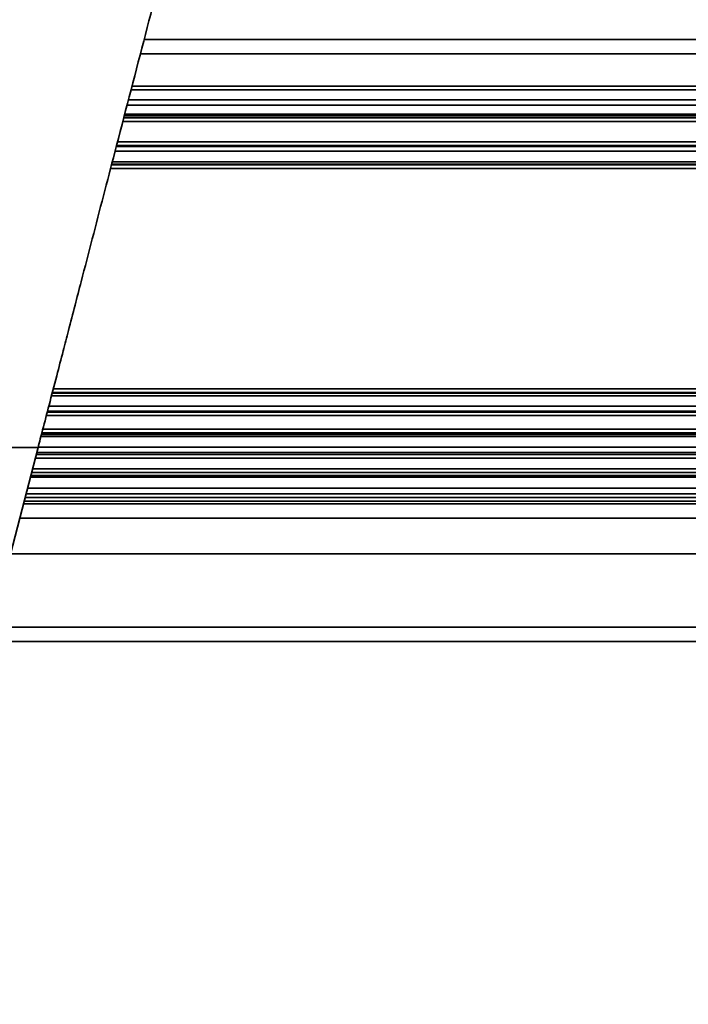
# Model space of a CAD drawing. Header units: millimetres. Extents: x 6316 to 18291, y -19059 to -9021.
# Tile 53 of 144: x 7911 to 8003, y -12063 to -11927. Entities that reach past the tile are written whole.
import ezdxf

# ---------------------------------------------------------------- set-up
doc = ezdxf.new("R2010")
doc.units = ezdxf.units.MM
doc.header["$LTSCALE"] = 10

msp = doc.modelspace()

# ---------------------------------------------------------------- linework, layer by layer
at = {"color": 7, "linetype": 'Continuous', "lineweight": 35}
for p, q in [((7948.36, -11929.73), (7928.15, -11929.73)), ((8036.36, -11929.73), (7948.36, -11929.73)), ((8067.56, -11931.73), (7927.63, -11931.73)), ((7926.34, -11936.68), (8067.56, -11936.68)), ((7926.46, -11936.2), (8067.56, -11936.2)), ((7925.98, -11938.06), (8067.56, -11938.06)), ((8067.56, -11938.78), (7925.79, -11938.78)), ((8067.56, -11940.56), (7925.33, -11940.56)), ((8067.56, -11940.29), (7925.4, -11940.29)), ((7925.47, -11940.02), (8067.56, -11940.02)), ((8067.56, -11941.06), (7925.2, -11941.06)), ((7924.31, -11944.48), (8067.56, -11944.48)), ((7924.34, -11944.36), (8067.56, -11944.36)), ((7924.47, -11943.86), (8067.56, -11943.86)), ((8067.56, -11945.16), (7924.13, -11945.16)), ((8067.56, -11947.54), (7923.51, -11947.54)), ((8067.56, -11947.04), (7923.64, -11947.04)), ((8067.56, -11946.95), (7923.67, -11946.95)), ((7923.76, -11946.61), (8067.56, -11946.61)), ((8067.56, -11978.84), (7915.38, -11978.84)), ((7915.46, -11978.5), (8067.56, -11978.5)), ((7915.49, -11978.41), (8067.56, -11978.41)), ((7915.62, -11977.91), (8067.56, -11977.91)), ((7915, -11980.29), (8067.56, -11980.29)), ((8067.56, -11981.59), (7914.66, -11981.59)), ((8067.56, -11981.09), (7914.79, -11981.09)), ((8067.56, -11980.97), (7914.82, -11980.97)), ((7913.99, -11984.18), (8067.56, -11984.18)), ((7914.05, -11983.95), (8067.56, -11983.95)), ((7914.18, -11983.45), (8067.56, -11983.45)), ((8067.56, -11984.47), (7913.91, -11984.47)), ((7913.51, -11986), (7808.11, -11986)), ((7893.56, -12062.73), (7913.51, -11986)), ((8067.56, -11986.95), (7913.27, -11986.95)), ((8067.56, -11986.67), (7913.34, -11986.67)), ((7913.53, -11985.94), (7948.36, -11985.94)), ((7948.36, -11985.94), (8036.36, -11985.94)), ((8067.56, -11987.45), (7913.14, -11987.45)), ((7912.62, -11989.43), (8067.56, -11989.43)), ((7912.75, -11988.93), (8067.56, -11988.93)), ((8067.56, -11990.08), (7912.45, -11990.08)), ((7912.51, -11989.86), (8067.56, -11989.86)), ((8067.56, -11992.38), (7911.85, -11992.38)), ((7912.06, -11991.6), (7948.36, -11991.6)), ((7948.36, -11991.6), (8036.36, -11991.6)), ((7911.5, -11993.73), (8067.56, -11993.73)), ((8067.56, -11993.37), (7911.6, -11993.37)), ((8067.56, -11992.87), (7911.73, -11992.87)), ((7910.98, -11995.73), (8067.56, -11995.73)), ((8067.56, -12000.62), (7909.71, -12000.62)), ((7948.36, -12010.73), (7907.08, -12010.73)), ((8036.36, -12010.73), (7948.36, -12010.73)), ((8067.56, -12012.73), (7906.56, -12012.73))]:
    msp.add_line(p, q, dxfattribs=at)
msp.add_open_spline([(7913.51, -11986), (7913.72, -11985.19), (7914.23, -11983.24), (7915.09, -11979.94), (7916.04, -11976.3), (7916.93, -11972.88), (7917.77, -11969.64), (7918.59, -11966.46), (7919.69, -11962.24), (7921, -11957.21), (7922.54, -11951.27), (7924.91, -11942.18), (7928.06, -11930.07), (7931.8, -11915.67), (7935.29, -11902.27), (7938.5, -11889.91), (7941.56, -11878.16), (7944.22, -11867.91), (7946.38, -11859.61), (7947.56, -11855.08), (7948.07, -11853.12)], degree=3, knots=[0, 0, 0, 0, 0.017909, 0.043024, 0.072942, 0.098046, 0.118577, 0.144317, 0.168217, 0.21171, 0.255236, 0.29954, 0.41268, 0.523558, 0.619819, 0.713016, 0.802758, 0.888729, 0.951805, 1, 1, 1, 1], dxfattribs=at)

doc.saveas('drawing.dxf')
